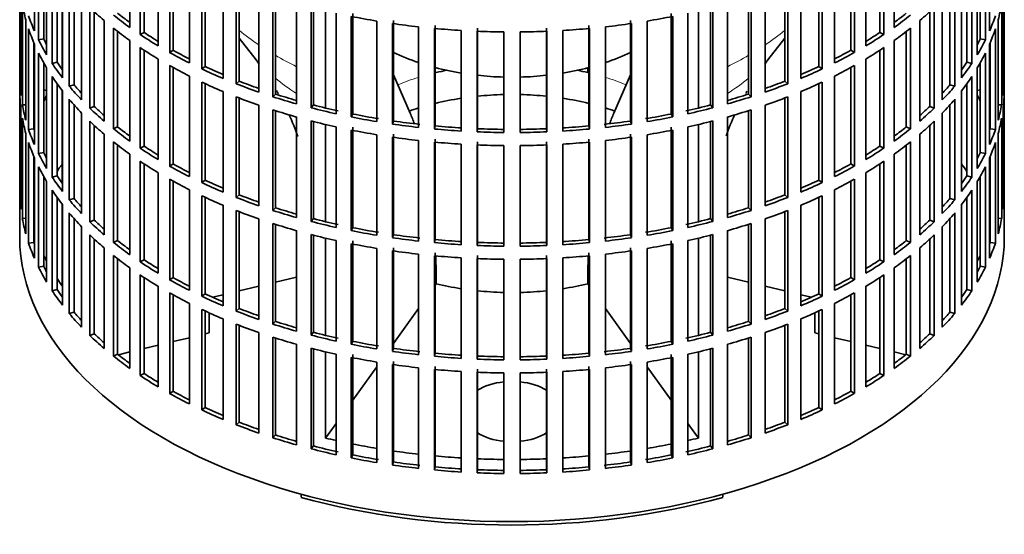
# Model space of a CAD drawing. Header units: millimetres. Extents: x 166 to 762, y -2377 to 1852.
# Tile 2 of 20: x 572 to 756, y -2363 to -2266. Entities that reach past the tile are written whole.
import ezdxf

# ---------------------------------------------------------------- set-up
doc = ezdxf.new("R2010")
doc.units = ezdxf.units.MM
for name, color, linetype in [('M5X8_UNI7687', 7, 'Continuous'), ('VSI134_FILTRO_A', 7, 'Continuous'), ('VSI134_GIUNTO_8×', 7, 'Continuous'), ('VSI134_SUPPORTO_', 7, 'Continuous')]:
    doc.layers.add(name, color=color, linetype=linetype)

# ---------------------------------------------------------------- blocks, each defined once
blk = doc.blocks.new('SE4')
at = {"layer": 'M5X8_UNI7687', "color": 7, "linetype": 'Continuous', "lineweight": 35}
for p, q in [((577.37, -2279.62), (576.82, -2279.52)), ((751.84, -2279.52), (751.29, -2279.62))]:
    blk.add_line(p, q, dxfattribs=at)
blk.add_arc((583.71, -2286.01), 10, 149.5344, 150.749, dxfattribs=at)
blk.add_ellipse((575.53, -2284.29), major_axis=(1.01, 4.83), ratio=0.279258, start_param=0.911533, end_param=0.977038, dxfattribs=at)
at = {"layer": 'VSI134_FILTRO_A', "color": 7, "linetype": 'Continuous', "lineweight": 35}
for p, q in [((572.33, -2142.92), (572.33, -2307.04)), ((756.33, -2307.04), (756.33, -2142.92)), ((575.09, -2249.72), (575.09, -2268.5)), ((592.89, -2249.06), (592.89, -2267.84)), ((735.77, -2249.06), (735.77, -2267.84)), ((753.58, -2249.72), (753.58, -2268.5)), ((575.87, -2251.41), (575.87, -2270.19)), ((594.84, -2250.4), (594.84, -2269.18)), ((595.58, -2250.88), (595.58, -2268.79)), ((733.09, -2250.88), (733.09, -2268.79)), ((733.83, -2250.4), (733.83, -2269.18)), ((752.79, -2251.41), (752.79, -2270.19)), ((576.82, -2253.21), (576.82, -2270.01)), ((598.22, -2252.52), (598.22, -2271.3)), ((600.36, -2253.76), (600.36, -2272.54)), ((728.31, -2253.76), (728.31, -2272.54)), ((730.45, -2252.52), (730.45, -2271.3)), ((751.84, -2253.21), (751.84, -2270.01)), ((577.37, -2254.16), (577.37, -2272.94)), ((578.41, -2255.8), (578.41, -2274.58)), ((601.03, -2254.13), (601.03, -2272.11)), ((604.04, -2255.71), (604.04, -2274.49)), ((724.62, -2255.71), (724.62, -2274.49)), ((727.63, -2254.13), (727.63, -2272.11)), ((750.25, -2255.8), (750.25, -2274.58)), ((751.29, -2254.16), (751.29, -2272.94)), ((579.33, -2257.14), (579.33, -2274.36)), ((606.36, -2256.83), (606.36, -2275.61)), ((606.97, -2257.12), (606.97, -2275.16)), ((721.69, -2257.12), (721.69, -2275.16)), ((722.3, -2256.83), (722.3, -2275.61)), ((749.33, -2257.14), (749.33, -2274.36)), ((572.34, -2258.92), (572.34, -2277.7)), ((580.32, -2258.47), (580.32, -2277.25)), ((610.33, -2258.59), (610.33, -2277.37)), ((718.33, -2258.59), (718.33, -2277.37)), ((748.34, -2258.47), (748.34, -2277.25)), ((756.32, -2258.92), (756.32, -2277.7)), ((581.6, -2260.05), (581.6, -2278.83)), ((582.49, -2261.08), (582.49, -2278.57)), ((612.81, -2259.59), (612.81, -2278.37)), ((613.35, -2259.8), (613.35, -2277.89)), ((617.03, -2261.15), (617.03, -2279.93)), ((711.64, -2261.15), (711.64, -2279.93)), ((715.32, -2259.8), (715.32, -2277.89)), ((715.85, -2259.59), (715.85, -2278.37)), ((746.17, -2261.08), (746.17, -2278.57)), ((747.06, -2260.05), (747.06, -2278.83)), ((572.56, -2261.8), (572.56, -2280.58)), ((583.91, -2262.62), (583.91, -2281.39)), ((619.65, -2262.02), (619.65, -2280.8)), ((620.11, -2262.17), (620.11, -2280.29)), ((708.55, -2262.17), (708.55, -2280.29)), ((709.01, -2262.02), (709.01, -2280.8)), ((744.75, -2262.62), (744.75, -2281.39)), ((756.1, -2261.8), (756.1, -2280.58)), ((572.83, -2263.55), (572.83, -2282.33)), ((585.43, -2264.13), (585.43, -2282.91)), ((586.27, -2264.93), (586.27, -2282.6)), ((624.08, -2263.35), (624.08, -2282.13)), ((626.83, -2264.09), (626.83, -2282.87)), ((627.21, -2264.19), (627.21, -2282.34)), ((701.45, -2264.19), (701.45, -2282.34)), ((701.84, -2264.09), (701.84, -2282.87)), ((704.58, -2263.35), (704.58, -2282.13)), ((742.4, -2264.93), (742.4, -2282.6)), ((743.24, -2264.13), (743.24, -2282.91)), ((755.84, -2263.55), (755.84, -2282.33)), ((573.48, -2266.41), (573.48, -2285.19)), ((588.11, -2266.56), (588.11, -2285.34)), ((631.45, -2265.2), (631.45, -2283.98)), ((634.29, -2265.79), (634.29, -2284.57)), ((634.59, -2265.24), (634.59, -2284.02)), ((639.06, -2266.66), (639.06, -2285.44)), ((642.2, -2266.55), (642.2, -2285.33)), ((686.46, -2266.55), (686.46, -2285.33)), ((689.6, -2266.66), (689.6, -2285.44)), ((694.07, -2265.24), (694.07, -2284.02)), ((694.37, -2265.79), (694.37, -2284.57)), ((697.22, -2265.2), (697.22, -2283.98)), ((740.55, -2266.56), (740.55, -2285.34)), ((755.19, -2266.41), (755.19, -2285.19)), ((574, -2268.13), (574, -2286.91)), ((589.85, -2268), (589.85, -2286.78)), ((590.64, -2268.62), (590.64, -2286.42)), ((641.99, -2267.11), (641.99, -2285.89)), ((646.87, -2267.74), (646.87, -2286.52)), ((649.85, -2268.04), (649.85, -2286.82)), ((649.98, -2267.47), (649.98, -2286.25)), ((654.81, -2268.42), (654.81, -2287.2)), ((657.82, -2268.57), (657.82, -2287.35)), ((657.87, -2267.99), (657.87, -2286.77)), ((662.82, -2268.7), (662.82, -2287.48)), ((665.85, -2268.7), (665.85, -2287.48)), ((670.8, -2267.99), (670.8, -2286.77)), ((670.84, -2268.57), (670.84, -2287.35)), ((673.86, -2268.42), (673.86, -2287.2)), ((678.68, -2267.47), (678.68, -2286.25)), ((678.81, -2268.04), (678.81, -2286.82)), ((681.8, -2267.74), (681.8, -2286.52)), ((686.68, -2267.11), (686.68, -2285.89)), ((738.02, -2268.62), (738.02, -2286.42)), ((738.82, -2268), (738.82, -2286.78)), ((754.66, -2268.13), (754.66, -2286.91)), ((576.82, -2270.01), (575.87, -2270.19)), ((592.89, -2270.29), (592.89, -2289.07)), ((595.58, -2268.79), (594.84, -2269.18)), ((733.09, -2268.79), (733.83, -2269.18)), ((735.77, -2270.29), (735.77, -2289.07)), ((751.84, -2270.01), (752.79, -2270.19)), ((574.98, -2270.7), (574.98, -2286.78)), ((575.09, -2270.95), (575.09, -2289.73)), ((594.84, -2271.63), (594.84, -2290.4)), ((595.58, -2272.11), (595.58, -2290.01)), ((601.03, -2272.11), (600.36, -2272.54)), ((727.63, -2272.11), (728.31, -2272.54)), ((733.09, -2272.11), (733.09, -2290.01)), ((733.83, -2271.63), (733.83, -2290.4)), ((753.58, -2270.95), (753.58, -2289.73)), ((753.68, -2270.7), (753.68, -2286.78)), ((575.87, -2272.64), (575.87, -2291.42)), ((598.22, -2273.75), (598.22, -2292.53)), ((730.45, -2273.75), (730.45, -2292.53)), ((752.79, -2272.64), (752.79, -2291.42)), ((576.82, -2274.44), (576.82, -2291.24)), ((577.37, -2275.39), (577.37, -2294.17)), ((579.33, -2274.36), (578.41, -2274.58)), ((600.36, -2274.99), (600.36, -2293.77)), ((601.03, -2275.36), (601.03, -2293.34)), ((606.97, -2275.16), (606.36, -2275.61)), ((721.69, -2275.16), (722.3, -2275.61)), ((727.63, -2275.36), (727.63, -2293.34)), ((728.31, -2274.99), (728.31, -2293.77)), ((749.33, -2274.36), (750.25, -2274.58)), ((751.29, -2275.39), (751.29, -2294.17)), ((751.84, -2274.44), (751.84, -2291.24)), ((572.56, -2277.69), (572.34, -2277.7)), ((578.41, -2277.03), (578.41, -2295.81)), ((604.04, -2276.94), (604.04, -2295.72)), ((613.35, -2277.89), (612.81, -2278.37)), ((715.32, -2277.89), (715.85, -2278.37)), ((724.62, -2276.94), (724.62, -2295.72)), ((750.25, -2277.03), (750.25, -2295.81)), ((756.1, -2277.69), (756.32, -2277.7)), ((579.33, -2278.37), (579.33, -2295.59)), ((580.32, -2279.7), (580.32, -2298.48)), ((582.49, -2278.57), (581.6, -2278.83)), ((606.36, -2278.06), (606.36, -2296.84)), ((606.97, -2278.35), (606.97, -2296.38)), ((721.69, -2278.35), (721.69, -2296.38)), ((722.3, -2278.06), (722.3, -2296.84)), ((746.17, -2278.57), (747.06, -2278.83)), ((748.34, -2279.7), (748.34, -2298.48)), ((749.33, -2278.37), (749.33, -2295.59)), ((572.34, -2280.15), (572.34, -2298.93)), ((581.6, -2281.28), (581.6, -2300.06)), ((610.33, -2279.82), (610.33, -2298.6)), ((612.81, -2280.82), (612.81, -2299.6)), ((613.35, -2281.03), (613.35, -2299.12)), ((620.11, -2280.29), (619.65, -2280.8)), ((708.55, -2280.29), (709.01, -2280.8)), ((715.32, -2281.03), (715.32, -2299.12)), ((715.85, -2280.82), (715.85, -2299.6)), ((718.33, -2279.82), (718.33, -2298.6)), ((747.06, -2281.28), (747.06, -2300.06)), ((756.32, -2280.15), (756.32, -2298.93)), ((572.56, -2283.03), (572.56, -2301.81)), ((573.48, -2282.28), (572.83, -2282.33)), ((582.49, -2282.31), (582.49, -2299.8)), ((586.27, -2282.6), (585.43, -2282.91)), ((617.03, -2282.37), (617.03, -2301.15)), ((619.65, -2283.25), (619.65, -2302.03)), ((620.11, -2283.4), (620.11, -2301.52)), ((627.21, -2282.34), (626.83, -2282.87)), ((701.45, -2282.34), (701.84, -2282.87)), ((708.55, -2283.4), (708.55, -2301.52)), ((709.01, -2283.25), (709.01, -2302.03)), ((711.64, -2282.37), (711.64, -2301.15)), ((742.4, -2282.6), (743.24, -2282.91)), ((746.17, -2282.31), (746.17, -2299.8)), ((755.19, -2282.28), (755.84, -2282.33)), ((756.1, -2283.03), (756.1, -2301.81)), ((572.83, -2284.78), (572.83, -2303.55)), ((583.91, -2283.84), (583.91, -2302.62)), ((624.08, -2284.58), (624.08, -2303.36)), ((634.59, -2284.02), (634.29, -2284.57)), ((694.07, -2284.02), (694.37, -2284.57)), ((704.58, -2284.58), (704.58, -2303.36)), ((744.75, -2283.84), (744.75, -2302.62)), ((755.84, -2284.78), (755.84, -2303.55)), ((574.98, -2286.78), (574, -2286.91)), ((585.43, -2285.36), (585.43, -2304.14)), ((586.27, -2286.15), (586.27, -2303.83)), ((590.64, -2286.42), (589.85, -2286.78)), ((626.83, -2285.32), (626.83, -2304.1)), ((627.21, -2285.42), (627.21, -2303.57)), ((631.45, -2286.43), (631.45, -2305.2)), ((634.29, -2287.02), (634.29, -2305.8)), ((634.59, -2286.47), (634.59, -2305.25)), ((642.2, -2285.33), (641.99, -2285.89)), ((649.98, -2286.25), (649.85, -2286.82)), ((657.87, -2286.77), (657.82, -2287.35)), ((670.8, -2286.77), (670.84, -2287.35)), ((678.68, -2286.25), (678.81, -2286.82)), ((686.46, -2285.33), (686.68, -2285.89)), ((694.07, -2286.47), (694.07, -2305.25)), ((694.37, -2287.02), (694.37, -2305.8)), ((697.22, -2286.43), (697.22, -2305.2)), ((701.45, -2285.42), (701.45, -2303.57)), ((701.84, -2285.32), (701.84, -2304.1)), ((738.02, -2286.42), (738.82, -2286.78)), ((742.4, -2286.15), (742.4, -2303.83)), ((743.24, -2285.36), (743.24, -2304.14)), ((753.68, -2286.78), (754.66, -2286.91)), ((573.48, -2287.64), (573.48, -2306.42)), ((588.11, -2287.79), (588.11, -2306.57)), ((639.06, -2287.89), (639.06, -2306.67)), ((641.99, -2288.34), (641.99, -2307.12)), ((642.2, -2287.78), (642.2, -2306.56)), ((649.98, -2288.7), (649.98, -2307.48)), ((678.68, -2288.7), (678.68, -2307.48)), ((686.46, -2287.78), (686.46, -2306.56)), ((686.68, -2288.34), (686.68, -2307.12)), ((689.6, -2287.89), (689.6, -2306.67)), ((740.55, -2287.79), (740.55, -2306.57)), ((755.19, -2287.64), (755.19, -2306.42)), ((574, -2289.36), (574, -2308.14)), ((589.85, -2289.22), (589.85, -2308)), ((590.64, -2289.85), (590.64, -2307.65)), ((595.58, -2290.01), (594.84, -2290.4)), ((646.87, -2288.97), (646.87, -2307.75)), ((649.85, -2289.27), (649.85, -2308.05)), ((654.81, -2289.65), (654.81, -2308.43)), ((657.82, -2289.8), (657.82, -2308.58)), ((657.87, -2289.22), (657.87, -2308)), ((662.82, -2289.93), (662.82, -2308.71)), ((665.85, -2289.93), (665.85, -2308.71)), ((670.8, -2289.22), (670.8, -2308)), ((670.84, -2289.8), (670.84, -2308.58)), ((673.86, -2289.65), (673.86, -2308.43)), ((678.81, -2289.27), (678.81, -2308.05)), ((681.8, -2288.97), (681.8, -2307.75)), ((733.09, -2290.01), (733.83, -2290.4)), ((738.02, -2289.85), (738.02, -2307.65)), ((738.82, -2289.22), (738.82, -2308)), ((754.66, -2289.36), (754.66, -2308.14)), ((574.98, -2291.93), (574.98, -2308.01)), ((575.09, -2292.18), (575.09, -2310.96)), ((576.82, -2291.24), (575.87, -2291.42)), ((592.89, -2291.51), (592.89, -2310.29)), ((735.77, -2291.51), (735.77, -2310.29)), ((751.84, -2291.24), (752.79, -2291.42)), ((753.58, -2292.18), (753.58, -2310.96)), ((753.68, -2291.93), (753.68, -2308.01)), ((575.87, -2293.87), (575.87, -2312.64)), ((594.84, -2292.85), (594.84, -2311.63)), ((595.58, -2293.34), (595.58, -2311.24)), ((601.03, -2293.34), (600.36, -2293.77)), ((727.63, -2293.34), (728.31, -2293.77)), ((733.09, -2293.34), (733.09, -2311.24)), ((733.83, -2292.85), (733.83, -2311.63)), ((752.79, -2293.87), (752.79, -2312.64)), ((576.82, -2295.67), (576.82, -2312.47)), ((579.33, -2295.59), (578.41, -2295.81)), ((598.22, -2294.98), (598.22, -2313.76)), ((600.36, -2296.22), (600.36, -2315)), ((728.31, -2296.22), (728.31, -2315)), ((730.45, -2294.98), (730.45, -2313.76)), ((749.33, -2295.59), (750.25, -2295.81)), ((751.84, -2295.67), (751.84, -2312.47)), ((577.37, -2296.62), (577.37, -2315.4)), ((601.03, -2296.59), (601.03, -2314.57)), ((606.97, -2296.38), (606.36, -2296.84)), ((721.69, -2296.38), (722.3, -2296.84)), ((727.63, -2296.59), (727.63, -2314.57)), ((751.29, -2296.62), (751.29, -2315.4)), ((572.56, -2298.92), (572.34, -2298.93)), ((578.41, -2298.26), (578.41, -2317.04)), ((579.33, -2299.6), (579.33, -2316.82)), ((582.49, -2299.8), (581.6, -2300.06)), ((604.04, -2298.17), (604.04, -2316.95)), ((606.36, -2299.29), (606.36, -2318.07)), ((606.97, -2299.58), (606.97, -2317.61)), ((613.35, -2299.12), (612.81, -2299.6)), ((715.32, -2299.12), (715.85, -2299.6)), ((721.69, -2299.58), (721.69, -2317.61)), ((722.3, -2299.29), (722.3, -2318.07)), ((724.62, -2298.17), (724.62, -2316.95)), ((746.17, -2299.8), (747.06, -2300.06)), ((749.33, -2299.6), (749.33, -2316.82)), ((750.25, -2298.26), (750.25, -2317.04)), ((756.1, -2298.92), (756.32, -2298.93)), ((580.32, -2300.93), (580.32, -2319.71)), ((610.33, -2301.05), (610.33, -2319.83)), ((620.11, -2301.52), (619.65, -2302.03)), ((708.55, -2301.52), (709.01, -2302.03)), ((718.33, -2301.05), (718.33, -2319.83)), ((748.34, -2300.93), (748.34, -2319.71)), ((573.48, -2303.5), (572.83, -2303.55)), ((581.6, -2302.51), (581.6, -2321.29)), ((582.49, -2303.54), (582.49, -2321.03)), ((612.81, -2302.05), (612.81, -2320.83)), ((613.35, -2302.26), (613.35, -2320.34)), ((617.03, -2303.6), (617.03, -2322.38)), ((627.21, -2303.57), (626.83, -2304.1)), ((701.45, -2303.57), (701.84, -2304.1)), ((711.64, -2303.6), (711.64, -2322.38)), ((715.32, -2302.26), (715.32, -2320.34)), ((715.85, -2302.05), (715.85, -2320.83)), ((746.17, -2303.54), (746.17, -2321.03)), ((747.06, -2302.51), (747.06, -2321.29)), ((755.19, -2303.5), (755.84, -2303.55)), ((583.91, -2305.07), (583.91, -2323.85)), ((586.27, -2303.83), (585.43, -2304.14)), ((619.65, -2304.48), (619.65, -2323.26)), ((620.11, -2304.62), (620.11, -2322.74)), ((634.59, -2305.25), (634.29, -2305.8)), ((694.07, -2305.25), (694.37, -2305.8)), ((708.55, -2304.62), (708.55, -2322.74)), ((709.01, -2304.48), (709.01, -2323.26)), ((742.4, -2303.83), (743.24, -2304.14)), ((744.75, -2305.07), (744.75, -2323.85)), ((585.43, -2306.59), (585.43, -2325.37)), ((624.08, -2305.81), (624.08, -2324.59)), ((626.83, -2306.55), (626.83, -2325.33)), ((627.21, -2306.65), (627.21, -2324.8)), ((642.2, -2306.56), (641.99, -2307.12)), ((686.46, -2306.56), (686.68, -2307.12)), ((701.45, -2306.65), (701.45, -2324.8)), ((701.84, -2306.55), (701.84, -2325.33)), ((704.58, -2305.81), (704.58, -2324.59)), ((743.24, -2306.59), (743.24, -2325.37)), ((574.98, -2308.01), (574, -2308.14)), ((586.27, -2307.38), (586.27, -2325.06)), ((588.11, -2309.02), (588.11, -2327.8)), ((590.64, -2307.65), (589.85, -2308)), ((631.45, -2307.65), (631.45, -2326.43)), ((634.29, -2308.25), (634.29, -2327.03)), ((634.59, -2307.7), (634.59, -2326.48)), ((639.06, -2309.12), (639.06, -2327.9)), ((642.2, -2309.01), (642.2, -2327.79)), ((649.98, -2307.48), (649.85, -2308.05)), ((657.87, -2308), (657.82, -2308.58)), ((670.8, -2308), (670.84, -2308.58)), ((678.68, -2307.48), (678.81, -2308.05)), ((686.46, -2309.01), (686.46, -2327.79)), ((689.6, -2309.12), (689.6, -2327.9)), ((694.07, -2307.7), (694.07, -2326.48)), ((694.37, -2308.25), (694.37, -2327.03)), ((697.22, -2307.65), (697.22, -2326.43)), ((738.02, -2307.65), (738.82, -2308)), ((740.55, -2309.02), (740.55, -2327.8)), ((742.4, -2307.38), (742.4, -2325.06)), ((753.68, -2308.01), (754.66, -2308.14)), ((589.85, -2310.45), (589.85, -2329.23)), ((641.99, -2309.57), (641.99, -2328.35)), ((646.87, -2310.2), (646.87, -2328.98)), ((649.85, -2310.5), (649.85, -2329.28)), ((649.98, -2309.93), (649.98, -2328.71)), ((654.81, -2310.88), (654.81, -2329.66)), ((657.82, -2311.03), (657.82, -2329.81)), ((657.87, -2310.45), (657.87, -2329.23)), ((670.8, -2310.45), (670.8, -2329.23)), ((670.84, -2311.03), (670.84, -2329.81)), ((673.86, -2310.88), (673.86, -2329.66)), ((678.68, -2309.93), (678.68, -2328.71)), ((678.81, -2310.5), (678.81, -2329.28)), ((681.8, -2310.2), (681.8, -2328.98)), ((686.68, -2309.57), (686.68, -2328.35)), ((738.82, -2310.45), (738.82, -2329.23)), ((576.82, -2312.47), (575.87, -2312.64)), ((590.64, -2311.08), (590.64, -2328.88)), ((592.89, -2312.74), (592.89, -2331.52)), ((595.58, -2311.24), (594.84, -2311.63)), ((662.82, -2311.16), (662.82, -2329.94)), ((665.85, -2311.16), (665.85, -2329.94)), ((733.09, -2311.24), (733.83, -2311.63)), ((735.77, -2312.74), (735.77, -2331.52)), ((738.02, -2311.08), (738.02, -2328.88)), ((751.84, -2312.47), (752.79, -2312.64)), ((594.84, -2314.08), (594.84, -2332.86)), ((595.58, -2314.57), (595.58, -2332.47)), ((601.03, -2314.57), (600.36, -2315)), ((727.63, -2314.57), (728.31, -2315)), ((733.09, -2314.57), (733.09, -2332.47)), ((733.83, -2314.08), (733.83, -2332.86)), ((598.22, -2316.21), (598.22, -2334.99)), ((730.45, -2316.21), (730.45, -2334.99)), ((579.33, -2316.82), (578.41, -2317.04)), ((600.36, -2317.45), (600.36, -2336.23)), ((601.03, -2317.82), (601.03, -2335.8)), ((606.97, -2317.61), (606.36, -2318.07)), ((721.69, -2317.61), (722.3, -2318.07)), ((727.63, -2317.82), (727.63, -2335.8)), ((728.31, -2317.45), (728.31, -2336.23)), ((749.33, -2316.82), (750.25, -2317.04)), ((604.04, -2319.4), (604.04, -2338.18)), ((724.62, -2319.4), (724.62, -2338.18)), ((582.49, -2321.03), (581.6, -2321.29)), ((606.36, -2320.52), (606.36, -2339.3)), ((606.97, -2320.8), (606.97, -2338.84)), ((613.35, -2320.34), (612.81, -2320.83)), ((715.32, -2320.34), (715.85, -2320.83)), ((721.69, -2320.8), (721.69, -2338.84)), ((722.3, -2320.52), (722.3, -2339.3)), ((746.17, -2321.03), (747.06, -2321.29)), ((610.33, -2322.28), (610.33, -2341.06)), ((612.81, -2323.28), (612.81, -2342.06)), ((613.35, -2323.49), (613.35, -2341.57)), ((620.11, -2322.74), (619.65, -2323.26)), ((708.55, -2322.74), (709.01, -2323.26)), ((715.32, -2323.49), (715.32, -2341.57)), ((715.85, -2323.28), (715.85, -2342.06)), ((718.33, -2322.28), (718.33, -2341.06)), ((586.27, -2325.06), (585.43, -2325.37)), ((617.03, -2324.83), (617.03, -2343.61)), ((619.65, -2325.71), (619.65, -2344.49)), ((627.21, -2324.8), (626.83, -2325.33)), ((701.45, -2324.8), (701.84, -2325.33)), ((709.01, -2325.71), (709.01, -2344.49)), ((711.64, -2324.83), (711.64, -2343.61)), ((742.4, -2325.06), (743.24, -2325.37)), ((620.11, -2325.85), (620.11, -2343.97)), ((624.08, -2327.04), (624.08, -2345.82)), ((634.59, -2326.48), (634.29, -2327.03)), ((694.07, -2326.48), (694.37, -2327.03)), ((704.58, -2327.04), (704.58, -2345.82)), ((708.55, -2325.85), (708.55, -2343.97)), ((590.64, -2328.88), (589.85, -2329.23)), ((626.83, -2327.78), (626.83, -2346.56)), ((627.21, -2327.88), (627.21, -2346.02)), ((631.45, -2328.88), (631.45, -2347.66)), ((634.59, -2328.93), (634.59, -2347.71)), ((642.2, -2327.79), (641.99, -2328.35)), ((649.98, -2328.71), (649.85, -2329.28)), ((657.87, -2329.23), (657.82, -2329.81)), ((670.8, -2329.23), (670.84, -2329.81)), ((678.68, -2328.71), (678.81, -2329.28)), ((686.46, -2327.79), (686.68, -2328.35)), ((694.07, -2328.93), (694.07, -2347.71)), ((697.22, -2328.88), (697.22, -2347.66)), ((701.45, -2327.88), (701.45, -2346.02)), ((701.84, -2327.78), (701.84, -2346.56)), ((738.02, -2328.88), (738.82, -2329.23)), ((634.29, -2329.48), (634.29, -2348.26)), ((639.06, -2330.35), (639.06, -2349.13)), ((641.99, -2330.8), (641.99, -2349.58)), ((642.2, -2330.24), (642.2, -2349.02)), ((649.98, -2331.16), (649.98, -2349.94)), ((678.68, -2331.16), (678.68, -2349.94)), ((686.46, -2330.24), (686.46, -2349.02)), ((686.68, -2330.8), (686.68, -2349.58)), ((689.6, -2330.35), (689.6, -2349.13)), ((694.37, -2329.48), (694.37, -2348.26)), ((595.58, -2332.47), (594.84, -2332.86)), ((646.87, -2331.43), (646.87, -2350.21)), ((649.85, -2331.73), (649.85, -2350.51)), ((654.81, -2332.11), (654.81, -2350.89)), ((657.82, -2332.26), (657.82, -2351.04)), ((657.87, -2331.68), (657.87, -2350.46)), ((662.82, -2332.38), (662.82, -2351.16)), ((665.85, -2332.38), (665.85, -2351.16)), ((670.8, -2331.68), (670.8, -2350.46)), ((670.84, -2332.26), (670.84, -2351.04)), ((673.86, -2332.11), (673.86, -2350.89)), ((678.81, -2331.73), (678.81, -2350.51)), ((681.8, -2331.43), (681.8, -2350.21)), ((733.09, -2332.47), (733.83, -2332.86)), ((601.03, -2335.8), (600.36, -2336.23)), ((727.63, -2335.8), (728.31, -2336.23)), ((606.97, -2338.84), (606.36, -2339.3)), ((721.69, -2338.84), (722.3, -2339.3)), ((613.35, -2341.57), (612.81, -2342.06)), ((715.32, -2341.57), (715.85, -2342.06)), ((620.11, -2343.97), (619.65, -2344.49)), ((708.55, -2343.97), (709.01, -2344.49)), ((627.21, -2346.02), (626.83, -2346.56)), ((634.59, -2347.71), (634.29, -2348.26)), ((694.07, -2347.71), (694.37, -2348.26)), ((701.45, -2346.02), (701.84, -2346.56)), ((642.2, -2349.02), (641.99, -2349.58)), ((686.46, -2349.02), (686.68, -2349.58)), ((649.98, -2349.94), (649.85, -2350.51)), ((657.87, -2350.46), (657.82, -2351.04)), ((670.8, -2350.46), (670.84, -2351.04)), ((678.68, -2349.94), (678.81, -2350.51))]:
    blk.add_line(p, q, dxfattribs=at)
for centre, major_axis, start_param, end_param in [((664.33, -2258.05), (-92, 0), 0.103722, 0.158077), ((664.33, -2236.82), (-92, 0), 0.540055, 0.594409), ((664.33, -2236.82), (92, 0), -0.594409, -0.540055), ((664.33, -2258.05), (92, 0), -0.158077, -0.103722), ((664.33, -2255.6), (-92, 0), 0.190989, 0.245343), ((664.33, -2234.37), (-92, 0), 0.627321, 0.681676), ((664.33, -2234.37), (-91, 0), 0.627022, 0.668018), ((664.33, -2215.59), (-92, 0), 1.238186, 1.292541), ((664.33, -2215.59), (92, 0), -1.292541, -1.238186), ((664.33, -2234.37), (91, 0), -0.668018, -0.627022), ((664.33, -2234.37), (92, 0), -0.681676, -0.627321), ((664.33, -2255.6), (92, 0), -0.245343, -0.190989), ((664.33, -2258.05), (-92, 0), 0.190989, 0.245343), ((664.33, -2236.82), (-92, 0), 0.627321, 0.681676), ((664.33, -2215.59), (-92, 0), 1.325453, 1.379807), ((664.33, -2215.59), (-92, 0), 1.412719, 1.467074), ((664.33, -2215.59), (-92, 0), 1.499986, 1.55434), ((664.33, -2215.59), (92, 0), 4.728845, 4.783199), ((664.33, -2215.59), (92, 0), -1.467074, -1.412719), ((664.33, -2215.59), (92, 0), -1.379807, -1.325453), ((664.33, -2236.82), (92, 0), -0.681676, -0.627321), ((664.33, -2258.05), (92, 0), -0.245343, -0.190989), ((664.33, -2255.6), (-92, 0), 0.278255, 0.33261), ((664.33, -2255.6), (-91, 0), 0.277957, 0.299174), ((664.33, -2234.37), (-92, 0), 0.714588, 0.768942), ((664.33, -2234.37), (-91, 0), 0.714289, 0.757518), ((664.33, -2234.37), (91, 0), -0.757518, -0.714289), ((664.33, -2234.37), (92, 0), -0.768942, -0.714588), ((664.33, -2255.6), (91, 0), -0.299174, -0.277957), ((664.33, -2255.6), (92, 0), -0.33261, -0.278255), ((664.33, -2236.82), (-92, 0), 0.714588, 0.768942), ((664.33, -2234.37), (-91, 0), 0.801555, 0.846635), ((664.33, -2234.37), (91, 0), -0.846635, -0.801555), ((664.33, -2236.82), (92, 0), -0.768942, -0.714588), ((664.33, -2258.05), (-92, 0), 0.278255, 0.33261), ((664.33, -2234.37), (-92, 0), 0.801854, 0.856209), ((664.33, -2234.37), (92, 0), -0.856209, -0.801854), ((664.33, -2258.05), (92, 0), -0.33261, -0.278255), ((664.33, -2255.6), (-92, 0), 0.365522, 0.419876), ((664.33, -2255.6), (-91, 0), 0.365223, 0.394539), ((664.33, -2236.82), (-92, 0), 0.801854, 0.856209), ((664.33, -2234.37), (-92, 0), 0.889121, 0.943475), ((664.33, -2234.37), (-91, 0), 0.888822, 0.935485), ((664.33, -2234.37), (91, 0), -0.935485, -0.888822), ((664.33, -2234.37), (92, 0), -0.943475, -0.889121), ((664.33, -2236.82), (92, 0), -0.856209, -0.801854), ((664.33, -2255.6), (91, 0), -0.394539, -0.365223), ((664.33, -2255.6), (92, 0), -0.419876, -0.365522), ((664.33, -2276.83), (-92, 0), 0.016456, 0.07081), ((664.33, -2258.05), (-92, 0), 0.365522, 0.419876), ((664.33, -2234.37), (-91, 0), 0.976088, 1.024141), ((664.33, -2234.37), (91, 0), -1.024141, -0.976088), ((664.33, -2258.05), (92, 0), -0.419876, -0.365522), ((664.33, -2276.83), (92, 0), 6.212375, 6.266729), ((664.33, -2255.6), (-92, 0), 0.452788, 0.507143), ((664.33, -2255.6), (-91, 0), 0.45249, 0.486998), ((664.33, -2236.82), (-92, 0), 0.889121, 0.943475), ((664.33, -2234.37), (-92, 0), 0.976387, 1.030742), ((664.33, -2234.37), (92, 0), -1.030742, -0.976387), ((664.33, -2236.82), (92, 0), -0.943475, -0.889121), ((664.33, -2255.6), (91, 0), -0.486998, -0.45249), ((664.33, -2255.6), (92, 0), -0.507143, -0.452788), ((664.33, -2279.28), (-92, 0), 0.016456, 0.07081), ((664.33, -2298.06), (-92, 0), -0.33261, -0.313806), ((664.33, -2258.05), (-92, 0), 0.452788, 0.507143), ((664.33, -2236.82), (-92, 0), 0.976387, 1.030742), ((664.33, -2234.37), (-92, 0), 1.063654, 1.118008), ((664.33, -2234.37), (-91, 0), 1.063355, 1.112655), ((664.33, -2234.37), (91, 0), -1.112655, -1.063355), ((664.33, -2234.37), (92, 0), -1.118008, -1.063654), ((664.33, -2236.82), (92, 0), -1.030742, -0.976387), ((664.33, -2258.05), (92, 0), -0.507143, -0.452788), ((664.33, -2279.28), (92, 0), 6.212375, 6.266729), ((664.33, -2276.83), (-92, 0), 0.103722, 0.158077), ((664.33, -2255.6), (-92, 0), 0.540055, 0.594409), ((664.33, -2255.6), (-91, 0), 0.539756, 0.577951), ((664.33, -2236.82), (-92, 0), 1.063654, 1.118008), ((664.33, -2234.37), (-92, 0), 1.15092, 1.205275), ((664.33, -2234.37), (-91, 0), 1.150621, 1.205573), ((664.33, -2234.37), (91, 0), -1.205573, -1.150621), ((664.33, -2234.37), (92, 0), -1.205275, -1.15092), ((664.33, -2236.82), (92, 0), -1.118008, -1.063654), ((664.33, -2255.6), (91, 0), -0.577951, -0.539756), ((664.33, -2255.6), (92, 0), -0.594409, -0.540055), ((664.33, -2276.83), (92, 0), -0.158077, -0.103722), ((664.33, -2279.28), (-92, 0), 0.103722, 0.158077), ((664.33, -2298.06), (-92, 0), -0.245343, -0.240575), ((664.33, -2234.37), (-92, 0), 1.238186, 1.292541), ((664.33, -2234.37), (-91, 0), 1.237888, 1.29284), ((664.33, -2234.37), (91, 0), -1.29284, -1.237888), ((664.33, -2234.37), (92, 0), -1.292541, -1.238186), ((664.33, -2279.28), (92, 0), -0.158077, -0.103722), ((664.33, -2276.83), (-92, 0), 0.190989, 0.245343), ((664.33, -2276.83), (-91, 0), 0.19069, 0.196715), ((664.33, -2258.05), (-92, 0), 0.540055, 0.594409), ((664.33, -2255.6), (-92, 0), 0.627321, 0.681676), ((664.33, -2255.6), (-91, 0), 0.627022, 0.668018), ((664.33, -2236.82), (-92, 0), 1.15092, 1.205275), ((664.33, -2236.82), (-92, 0), 1.238186, 1.292541), ((664.33, -2234.37), (-92, 0), 1.325453, 1.379807), ((664.33, -2234.37), (-91, 0), 1.325154, 1.380106), ((664.33, -2234.37), (-92, 0), 1.412719, 1.467074), ((664.33, -2234.37), (-91, 0), 1.412421, 1.467373), ((664.33, -2234.37), (-91, 0), 1.499687, 1.554639), ((664.33, -2234.37), (91, 0), 4.728546, 4.783498), ((664.33, -2234.37), (91, 0), -1.467373, -1.412421), ((664.33, -2234.37), (92, 0), -1.467074, -1.412719), ((664.33, -2234.37), (91, 0), -1.380106, -1.325154), ((664.33, -2234.37), (92, 0), -1.379807, -1.325453), ((664.33, -2236.82), (92, 0), -1.292541, -1.238186), ((664.33, -2236.82), (92, 0), -1.205275, -1.15092), ((664.33, -2255.6), (91, 0), -0.668018, -0.627022), ((664.33, -2255.6), (92, 0), -0.681676, -0.627321), ((664.33, -2258.05), (92, 0), -0.594409, -0.540055), ((664.33, -2276.83), (92, 0), -0.245343, -0.190989), ((664.33, -2236.82), (-92, 0), 1.325453, 1.379807), ((664.33, -2234.37), (-92, 0), 1.499986, 1.55434), ((664.33, -2234.37), (92, 0), 4.728845, 4.783199), ((664.33, -2236.82), (92, 0), -1.379807, -1.325453), ((664.33, -2279.28), (-92, 0), 0.190989, 0.245343), ((664.33, -2258.05), (-92, 0), 0.627321, 0.681676), ((664.33, -2255.6), (-92, 0), 0.714588, 0.768942), ((664.33, -2255.6), (-91, 0), 0.714289, 0.757518), ((664.33, -2236.82), (-92, 0), 1.412719, 1.467074), ((664.33, -2236.82), (-92, 0), 1.499986, 1.55434), ((664.33, -2236.82), (92, 0), 4.728845, 4.783199), ((664.33, -2236.82), (92, 0), -1.467074, -1.412719), ((664.33, -2255.6), (91, 0), -0.757518, -0.714289), ((664.33, -2255.6), (92, 0), -0.768942, -0.714588), ((664.33, -2258.05), (92, 0), -0.681676, -0.627321), ((664.33, -2279.28), (92, 0), -0.245343, -0.190989), ((664.33, -2276.83), (-92, 0), 0.278255, 0.33261), ((664.33, -2276.83), (-91, 0), 0.277957, 0.299174), ((664.33, -2276.83), (91, 0), -0.299174, -0.277957), ((664.33, -2276.83), (92, 0), -0.33261, -0.278255), ((664.33, -2279.28), (-92, 0), 0.278255, 0.33261), ((664.33, -2258.05), (-92, 0), 0.714588, 0.768942), ((664.33, -2255.6), (-92, 0), 0.801854, 0.856209), ((664.33, -2255.6), (-91, 0), 0.801555, 0.846635), ((664.33, -2255.6), (91, 0), -0.846635, -0.801555), ((664.33, -2255.6), (92, 0), -0.856209, -0.801854), ((664.33, -2258.05), (92, 0), -0.768942, -0.714588), ((664.33, -2279.28), (92, 0), -0.33261, -0.278255), ((664.33, -2276.83), (-92, 0), 0.365522, 0.419876), ((664.33, -2276.83), (-91, 0), 0.365223, 0.394539), ((664.33, -2258.05), (-92, 0), 0.801854, 0.856209), ((664.33, -2258.05), (92, 0), -0.856209, -0.801854), ((664.33, -2276.83), (91, 0), -0.394539, -0.365223), ((664.33, -2276.83), (92, 0), -0.419876, -0.365522), ((664.33, -2255.6), (-92, 0), 0.889121, 0.943475), ((664.33, -2255.6), (-91, 0), 0.888822, 0.935485), ((664.33, -2255.6), (91, 0), -0.935485, -0.888822), ((664.33, -2255.6), (92, 0), -0.943475, -0.889121), ((664.33, -2298.06), (-92, 0), 0.016456, 0.07081), ((664.33, -2279.28), (-92, 0), 0.365522, 0.419876), ((664.33, -2276.83), (-91, 0), 0.45249, 0.486998), ((664.33, -2258.05), (-92, 0), 0.889121, 0.943475), ((664.33, -2255.6), (-92, 0), 0.976387, 1.030742), ((664.33, -2255.6), (-91, 0), 0.976088, 1.024141), ((664.33, -2255.6), (91, 0), -1.024141, -0.976088), ((664.33, -2255.6), (92, 0), -1.030742, -0.976387), ((664.33, -2258.05), (92, 0), -0.943475, -0.889121), ((664.33, -2276.83), (91, 0), -0.486998, -0.45249), ((664.33, -2279.28), (92, 0), -0.419876, -0.365522), ((664.33, -2298.06), (92, 0), 6.212375, 6.266729), ((664.33, -2276.83), (-92, 0), 0.452788, 0.507143), ((664.33, -2255.6), (-91, 0), 1.063355, 1.112655), ((664.33, -2255.6), (91, 0), -1.112655, -1.063355), ((664.33, -2276.83), (92, 0), -0.507143, -0.452788), ((664.33, -2298.06), (-92, 0), 0.103722, 0.158077), ((664.33, -2279.28), (-92, 0), 0.452788, 0.507143), ((664.33, -2258.05), (-92, 0), 0.976387, 1.030742), ((664.33, -2255.6), (-92, 0), 1.063654, 1.118008), ((664.33, -2255.6), (-91, 0), 1.150621, 1.205573), ((664.33, -2255.6), (91, 0), -1.205573, -1.150621), ((664.33, -2255.6), (92, 0), -1.118008, -1.063654), ((664.33, -2258.05), (92, 0), -1.030742, -0.976387), ((664.33, -2279.28), (92, 0), -0.507143, -0.452788), ((664.33, -2298.06), (92, 0), -0.158077, -0.103722), ((664.33, -2276.83), (-92, 0), 0.540055, 0.594409), ((664.33, -2276.83), (-91, 0), 0.539756, 0.577951), ((664.33, -2258.05), (-92, 0), 1.063654, 1.118008), ((664.33, -2255.6), (-92, 0), 1.15092, 1.205275), ((664.33, -2255.6), (-91, 0), 1.237888, 1.29284), ((664.33, -2255.6), (91, 0), -1.29284, -1.237888), ((664.33, -2255.6), (92, 0), -1.205275, -1.15092), ((664.33, -2258.05), (92, 0), -1.118008, -1.063654), ((664.33, -2276.83), (91, 0), -0.577951, -0.539756), ((664.33, -2276.83), (92, 0), -0.594409, -0.540055), ((664.33, -2307.04), (-92, 0), 0, 3.141593), ((664.33, -2279.28), (-92, 0), 0.540055, 0.594409), ((664.33, -2258.05), (-92, 0), 1.15092, 1.205275), ((664.33, -2255.6), (-92, 0), 1.238186, 1.292541), ((664.33, -2255.6), (-92, 0), 1.325453, 1.379807), ((664.33, -2255.6), (-91, 0), 1.325154, 1.380106), ((664.33, -2255.6), (91, 0), -1.380106, -1.325154), ((664.33, -2255.6), (92, 0), -1.379807, -1.325453), ((664.33, -2255.6), (92, 0), -1.292541, -1.238186), ((664.33, -2258.05), (92, 0), -1.205275, -1.15092), ((664.33, -2279.28), (92, 0), -0.594409, -0.540055), ((664.33, -2298.06), (-92, 0), 0.190989, 0.245343), ((664.33, -2298.06), (-91, 0), 0.19069, 0.196715), ((664.33, -2276.83), (-92, 0), 0.627321, 0.681676), ((664.33, -2276.83), (-91, 0), 0.627022, 0.668018), ((664.33, -2258.05), (-92, 0), 1.238186, 1.292541), ((664.33, -2255.6), (-92, 0), 1.412719, 1.467074), ((664.33, -2255.6), (-91, 0), 1.412421, 1.467373), ((664.33, -2255.6), (-92, 0), 1.499986, 1.55434), ((664.33, -2255.6), (-91, 0), 1.499687, 1.554639), ((664.33, -2255.6), (91, 0), 4.728546, 4.783498), ((664.33, -2255.6), (92, 0), 4.728845, 4.783199), ((664.33, -2255.6), (91, 0), -1.467373, -1.412421), ((664.33, -2255.6), (92, 0), -1.467074, -1.412719), ((664.33, -2258.05), (92, 0), -1.292541, -1.238186), ((664.33, -2276.83), (91, 0), -0.668018, -0.627022), ((664.33, -2276.83), (92, 0), -0.681676, -0.627321), ((664.33, -2298.06), (91, 0), -0.196715, -0.19069), ((664.33, -2298.06), (92, 0), -0.245343, -0.190989), ((664.33, -2279.28), (-92, 0), 0.627321, 0.681676), ((664.33, -2258.05), (-92, 0), 1.325453, 1.379807), ((664.33, -2258.05), (-92, 0), 1.412719, 1.467074), ((664.33, -2258.05), (-92, 0), 1.499986, 1.55434), ((664.33, -2258.05), (92, 0), 4.728845, 4.783199), ((664.33, -2258.05), (92, 0), -1.467074, -1.412719), ((664.33, -2258.05), (92, 0), -1.379807, -1.325453), ((664.33, -2279.28), (92, 0), -0.681676, -0.627321), ((664.33, -2298.06), (-92, 0), 0.278255, 0.33261), ((664.33, -2298.06), (-91, 0), 0.277957, 0.299174), ((664.33, -2276.83), (-92, 0), 0.714588, 0.768942), ((664.33, -2276.83), (-91, 0), 0.714289, 0.757518), ((664.33, -2276.83), (91, 0), -0.757518, -0.714289), ((664.33, -2276.83), (92, 0), -0.768942, -0.714588), ((664.33, -2298.06), (91, 0), -0.299174, -0.277957), ((664.33, -2298.06), (92, 0), -0.33261, -0.278255), ((664.33, -2279.28), (-92, 0), 0.714588, 0.768942), ((664.33, -2276.83), (-91, 0), 0.801555, 0.846635), ((664.33, -2276.83), (91, 0), -0.846635, -0.801555), ((664.33, -2279.28), (92, 0), -0.768942, -0.714588), ((664.33, -2276.83), (-92, 0), 0.801854, 0.856209), ((664.33, -2276.83), (92, 0), -0.856209, -0.801854), ((664.33, -2298.06), (-92, 0), 0.365522, 0.419876), ((664.33, -2298.06), (-91, 0), 0.365223, 0.394539), ((664.33, -2279.28), (-92, 0), 0.801854, 0.856209), ((664.33, -2276.83), (-92, 0), 0.889121, 0.943475), ((664.33, -2276.83), (-91, 0), 0.888822, 0.935485), ((664.33, -2276.83), (91, 0), -0.935485, -0.888822), ((664.33, -2276.83), (92, 0), -0.943475, -0.889121), ((664.33, -2279.28), (92, 0), -0.856209, -0.801854), ((664.33, -2298.06), (91, 0), -0.394539, -0.365223), ((664.33, -2298.06), (92, 0), -0.419876, -0.365522), ((664.33, -2298.06), (-92, 0), 0.452788, 0.507143), ((664.33, -2298.06), (-91, 0), 0.45249, 0.486998), ((664.33, -2279.28), (-92, 0), 0.889121, 0.943475), ((664.33, -2276.83), (-92, 0), 0.976387, 1.030742), ((664.33, -2276.83), (-91, 0), 0.976088, 1.024141), ((664.33, -2276.83), (91, 0), -1.024141, -0.976088), ((664.33, -2276.83), (92, 0), -1.030742, -0.976387), ((664.33, -2279.28), (92, 0), -0.943475, -0.889121), ((664.33, -2298.06), (91, 0), -0.486998, -0.45249), ((664.33, -2298.06), (92, 0), -0.507143, -0.452788), ((664.33, -2279.28), (-92, 0), 0.976387, 1.030742), ((664.33, -2276.83), (-92, 0), 1.063654, 1.118008), ((664.33, -2276.83), (-91, 0), 1.063355, 1.112655), ((664.33, -2276.83), (91, 0), -1.112655, -1.063355), ((664.33, -2276.83), (92, 0), -1.118008, -1.063654), ((664.33, -2279.28), (92, 0), -1.030742, -0.976387), ((664.33, -2298.06), (-92, 0), 0.540055, 0.594409), ((664.33, -2298.06), (-91, 0), 0.539756, 0.577951), ((664.33, -2279.28), (-92, 0), 1.063654, 1.118008), ((664.33, -2276.83), (-92, 0), 1.15092, 1.205275), ((664.33, -2276.83), (-91, 0), 1.150621, 1.205573), ((664.33, -2276.83), (91, 0), -1.205573, -1.150621), ((664.33, -2276.83), (92, 0), -1.205275, -1.15092), ((664.33, -2279.28), (92, 0), -1.118008, -1.063654), ((664.33, -2298.06), (91, 0), -0.577951, -0.539756), ((664.33, -2298.06), (92, 0), -0.594409, -0.540055), ((664.33, -2276.83), (-92, 0), 1.238186, 1.292541), ((664.33, -2276.83), (-91, 0), 1.237888, 1.29284), ((664.33, -2276.83), (91, 0), -1.29284, -1.237888), ((664.33, -2276.83), (92, 0), -1.292541, -1.238186), ((664.33, -2298.06), (-92, 0), 0.627321, 0.681676), ((664.33, -2298.06), (-91, 0), 0.627022, 0.668018), ((664.33, -2279.28), (-92, 0), 1.15092, 1.205275), ((664.33, -2276.83), (-92, 0), 1.325453, 1.379807), ((664.33, -2276.83), (-91, 0), 1.325154, 1.380106), ((664.33, -2276.83), (-92, 0), 1.412719, 1.467074), ((664.33, -2276.83), (-91, 0), 1.412421, 1.467373), ((664.33, -2276.83), (-91, 0), 1.499687, 1.554639), ((664.33, -2276.83), (91, 0), 4.728546, 4.783498), ((664.33, -2276.83), (91, 0), -1.467373, -1.412421), ((664.33, -2276.83), (92, 0), -1.467074, -1.412719), ((664.33, -2276.83), (91, 0), -1.380106, -1.325154), ((664.33, -2276.83), (92, 0), -1.379807, -1.325453), ((664.33, -2279.28), (92, 0), -1.205275, -1.15092), ((664.33, -2298.06), (91, 0), -0.668018, -0.627022), ((664.33, -2298.06), (92, 0), -0.681676, -0.627321), ((664.33, -2279.28), (-92, 0), 1.238186, 1.292541), ((664.33, -2279.28), (-92, 0), 1.325453, 1.379807), ((664.33, -2276.83), (-92, 0), 1.499986, 1.55434), ((664.33, -2276.83), (92, 0), 4.728845, 4.783199), ((664.33, -2279.28), (92, 0), -1.379807, -1.325453), ((664.33, -2279.28), (92, 0), -1.292541, -1.238186), ((664.33, -2298.06), (-92, 0), 0.714588, 0.768942), ((664.33, -2298.06), (-91, 0), 0.714289, 0.757518), ((664.33, -2279.28), (-92, 0), 1.412719, 1.467074), ((664.33, -2279.28), (-92, 0), 1.499986, 1.55434), ((664.33, -2279.28), (92, 0), 4.728845, 4.783199), ((664.33, -2279.28), (92, 0), -1.467074, -1.412719), ((664.33, -2298.06), (91, 0), -0.757518, -0.714289), ((664.33, -2298.06), (92, 0), -0.768942, -0.714588), ((664.33, -2298.06), (-92, 0), 0.801854, 0.856209), ((664.33, -2298.06), (-91, 0), 0.801555, 0.846635), ((664.33, -2298.06), (91, 0), -0.846635, -0.801555), ((664.33, -2298.06), (92, 0), -0.856209, -0.801854), ((664.33, -2298.06), (-92, 0), 0.889121, 0.943475), ((664.33, -2298.06), (-91, 0), 0.888822, 0.935485), ((664.33, -2298.06), (91, 0), -0.935485, -0.888822), ((664.33, -2298.06), (92, 0), -0.943475, -0.889121), ((664.33, -2298.06), (-92, 0), 0.976387, 1.030742), ((664.33, -2298.06), (-91, 0), 0.976088, 1.024141), ((664.33, -2298.06), (91, 0), -1.024141, -0.976088), ((664.33, -2298.06), (92, 0), -1.030742, -0.976387), ((664.33, -2298.06), (-91, 0), 1.063355, 1.112655), ((664.33, -2298.06), (91, 0), -1.112655, -1.063355), ((664.33, -2298.06), (-92, 0), 1.063654, 1.118008), ((664.33, -2298.06), (92, 0), -1.118008, -1.063654), ((664.33, -2298.06), (-92, 0), 1.15092, 1.205275), ((664.33, -2298.06), (-91, 0), 1.150621, 1.205573), ((664.33, -2298.06), (-91, 0), 1.237888, 1.29284), ((664.33, -2298.06), (91, 0), -1.29284, -1.237888), ((664.33, -2298.06), (91, 0), -1.205573, -1.150621), ((664.33, -2298.06), (92, 0), -1.205275, -1.15092), ((664.33, -2298.06), (-92, 0), 1.238186, 1.292541), ((664.33, -2298.06), (-92, 0), 1.325453, 1.379807), ((664.33, -2298.06), (-91, 0), 1.325154, 1.380106), ((664.33, -2298.06), (91, 0), -1.380106, -1.325154), ((664.33, -2298.06), (92, 0), -1.379807, -1.325453), ((664.33, -2298.06), (92, 0), -1.292541, -1.238186), ((664.33, -2298.06), (-92, 0), 1.412719, 1.467074), ((664.33, -2298.06), (-91, 0), 1.412421, 1.467373), ((664.33, -2298.06), (-92, 0), 1.499986, 1.55434), ((664.33, -2298.06), (-91, 0), 1.499687, 1.554639), ((664.33, -2298.06), (91, 0), 4.728546, 4.783498), ((664.33, -2298.06), (92, 0), 4.728845, 4.783199), ((664.33, -2298.06), (91, 0), -1.467373, -1.412421), ((664.33, -2298.06), (92, 0), -1.467074, -1.412719)]:
    blk.add_ellipse(centre, major_axis=major_axis, ratio=0.57735, start_param=start_param, end_param=end_param, dxfattribs=at)
at = {"layer": 'VSI134_GIUNTO_8×', "color": 7, "linetype": 'Continuous', "lineweight": 35}
for start_param, end_param in [(4.016029, 4.181601), (-1.040008, -0.874436), (4.283346, 4.432658), (-1.291065, -1.141754), (4.523869, 4.668494), (4.756284, 4.900909)]:
    blk.add_ellipse((664.33, -2257.23), major_axis=(34.5, 0), ratio=0.57735, start_param=start_param, end_param=end_param, dxfattribs=at)
at = {"layer": 'VSI134_SUPPORTO_', "color": 7, "linetype": 'Continuous', "lineweight": 35}
for p, q in [((580.26, -2275.7), (580.26, -2258.39)), ((629.51, -2282.91), (629.51, -2264.75)), ((699.16, -2264.75), (699.16, -2282.91)), ((613.35, -2269.85), (616.52, -2273.93)), ((712.15, -2273.93), (715.32, -2269.85)), ((645.3, -2283.85), (642.2, -2276.72)), ((683.36, -2283.85), (686.46, -2276.72)), ((580.26, -2296.93), (580.26, -2279.62)), ((629.51, -2304.14), (629.51, -2285.98)), ((699.16, -2285.98), (699.16, -2304.14)), ((580.26, -2316.12), (580.26, -2300.85)), ((629.51, -2325.37), (629.51, -2307.21)), ((699.16, -2307.21), (699.16, -2325.37)), ((624.08, -2314.48), (620.11, -2315.43)), ((704.58, -2314.48), (708.55, -2315.43)), ((617.03, -2316.17), (613.35, -2317.05)), ((649.98, -2316.02), (650.17, -2315.75)), ((678.49, -2315.75), (678.68, -2316.02)), ((711.64, -2316.17), (715.32, -2317.05)), ((610.33, -2317.77), (608.34, -2318.24)), ((718.33, -2317.77), (720.32, -2318.24)), ((607.76, -2324.91), (607.76, -2321.16)), ((642.2, -2326.86), (646.87, -2320.36)), ((681.8, -2320.36), (686.46, -2326.86)), ((720.9, -2324.91), (720.9, -2321.16)), ((606.97, -2325.1), (607.76, -2324.91)), ((721.69, -2325.1), (720.9, -2324.91)), ((595.58, -2327.83), (598.22, -2327.2)), ((601.03, -2326.52), (604.04, -2325.8)), ((727.63, -2326.52), (724.62, -2325.8)), ((733.09, -2327.83), (730.45, -2327.2)), ((590.77, -2328.98), (592.89, -2328.47)), ((629.51, -2344.55), (629.51, -2328.44)), ((699.16, -2328.44), (699.16, -2344.55)), ((737.9, -2328.98), (735.77, -2328.47)), ((634.59, -2337.46), (639.06, -2331.24)), ((689.6, -2331.24), (694.07, -2337.46)), ((629.51, -2344.55), (631.45, -2341.85)), ((697.22, -2341.85), (699.16, -2344.55)), ((624.94, -2355.04), (624.94, -2355.62)), ((703.72, -2355.62), (703.72, -2355.04))]:
    blk.add_line(p, q, dxfattribs=at)
for centre, radius, start, end in [((572.65, -2307.22), 55.07, 36.1929, 37.2035), ((755.42, -2307.03), 54.49, 142.5852, 143.6304), ((572.65, -2307.22), 55.07, 29.2862, 30.0606), ((755.42, -2307.03), 54.49, 149.9815, 150.458), ((572.65, -2307.22), 55.07, 20.1786, 24.7874), ((755.42, -2307.03), 54.49, 155.0988, 159.649)]:
    blk.add_arc(centre, radius, start, end, dxfattribs=at)
at = {"layer": 'VSI134_SUPPORTO_', "color": 4, "linetype": 'Continuous', "lineweight": 9}
for centre, major_axis, start_param, end_param in [((664.33, -2247.75), (-62.27, 0), 0.611601, 0.708032), ((664.33, -2247.75), (62.27, 0), -0.708032, -0.611601), ((664.33, -2259.37), (-54.06, 0), 0.485325, 0.505195), ((664.33, -2247.75), (-62.27, 0), 0.78113, 0.86805), ((664.33, -2247.75), (62.27, 0), -0.86805, -0.78113), ((664.33, -2259.37), (54.06, 0), -0.505195, -0.485325), ((664.33, -2259.37), (-54.06, 0), 0.61282, 0.730964), ((664.33, -2296.01), (-37, 0), -1.079229, -0.956418), ((664.33, -2296.01), (37, 0), 0.956418, 1.079229), ((664.33, -2259.37), (54.06, 0), -0.730964, -0.61282)]:
    blk.add_ellipse(centre, major_axis=major_axis, ratio=0.57735, start_param=start_param, end_param=end_param, dxfattribs=at)
at = {"layer": 'VSI134_SUPPORTO_', "color": 7, "linetype": 'Continuous', "lineweight": 35}
for centre, major_axis, ratio, start_param, end_param in [((664.33, -2296.01), (-37, 0), 0.57735, -1.233734, -1.178097), ((664.33, -2296.01), (-37, 0), 0.57735, 4.31969, 4.375327), ((714.85, -2225.7), (-22.1, -92.39), 0.31246, -0.930102, -0.918748), ((664.33, -2296.01), (91, 0), 0.57735, -3.440767, -3.419549), ((664.33, -2301.73), (37, 0), 0.57735, -4.452015, -4.314046), ((664.33, -2301.73), (37, 0), 0.57735, 1.611723, 1.746441), ((664.33, -2301.73), (37, 0), 0.57735, 1.395152, 1.529869), ((664.33, -2301.73), (37, 0), 0.57735, 1.172453, 1.310423), ((664.33, -2296.01), (-91, 0), 0.57735, 3.419549, 3.440767), ((664.33, -2301.73), (37, 0), 0.57735, -4.220821, -4.166932), ((664.33, -2301.73), (37, 0), 0.57735, 1.02534, 1.079229), ((613.82, -2366.52), (22.1, 92.39), 0.31246, -0.439518, -0.393934), ((714.85, -2366.52), (-22.1, 92.39), 0.31246, 0.393934, 0.439518), ((664.33, -2296.01), (91, 0), 0.57735, -3.338308, -3.332283), ((587.83, -2296.01), (8.75, 0), 0.57735, 2.602453, 2.901019), ((740.83, -2296.01), (-8.75, 0), 0.57735, 3.382166, 3.680732), ((664.33, -2296.01), (91, 0), 0.57735, 3.332283, 3.338308), ((664.33, -2296.01), (91, 0), 0.57735, 3.419549, 3.440767), ((613.82, -2366.52), (22.1, 92.39), 0.31246, -0.916318, -0.847251), ((714.85, -2366.52), (-22.1, 92.39), 0.31246, 0.847251, 0.916318), ((664.33, -2296.01), (-91, 0), 0.57735, -3.440767, -3.419549), ((664.33, -2296.01), (91, 0), 0.57735, 3.506816, 3.534292), ((664.33, -2296.01), (37, 0), 0.57735, 4.31969, 4.452015), ((664.33, -2296.01), (37, 0), 0.57735, -1.310423, -1.178097), ((664.33, -2296.01), (37, 0), 0.57735, 4.536745, 4.671462), ((664.33, -2296.01), (37, 0), 0.57735, 4.753316, 4.888033), ((664.33, -2339.03), (8.75, 0), 0.57735, 1.744686, 2.402252), ((664.33, -2339.03), (8.75, 0), 0.57735, 0.739341, 1.396906), ((664.33, -2340.18), (-8.75, 0), 0.57735, 0.739341, 1.396906), ((664.33, -2340.18), (-8.75, 0), 0.57735, 1.744686, 2.402252), ((664.33, -2296.01), (91, 0), 0.57735, 4.31969, 4.342658), ((664.33, -2296.01), (91, 0), 0.57735, 4.37948, 4.430993), ((664.33, -2296.01), (91, 0), 0.57735, -1.2894, -1.237888), ((664.33, -2296.01), (91, 0), 0.57735, -1.201065, -1.178097), ((664.33, -2296.01), (91, 0), 0.57735, 4.466747, 4.519275), ((664.33, -2296.01), (91, 0), 0.57735, -1.377682, -1.325154), ((664.33, -2296.01), (91, 0), 0.57735, 4.554013, 4.607523), ((664.33, -2296.01), (91, 0), 0.57735, 4.64128, 4.695752), ((664.33, -2296.01), (91, 0), 0.57735, 4.729026, 4.783498), ((664.33, -2296.01), (91, 0), 0.57735, -1.46593, -1.412421), ((664.33, -2308.26), (-91, 0), 0.57735, 1.123125, 2.018468)]:
    blk.add_ellipse(centre, major_axis=major_axis, ratio=ratio, start_param=start_param, end_param=end_param, dxfattribs=at)

msp = doc.modelspace()

# ---------------------------------------------------------------- block references
msp.add_blockref('SE4', (0, 0))

doc.saveas('drawing.dxf')
